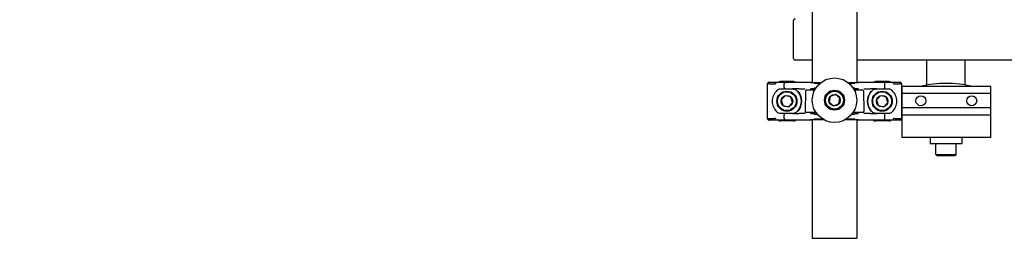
# Model space of a CAD drawing. Header units: inches. Extents: x 0 to 88, y 0 to 68.
# Tile 6 of 19: x 39 to 58.4, y 11.5 to 15.9. Entities that reach past the tile are written whole.
import ezdxf

# ---------------------------------------------------------------- set-up
doc = ezdxf.new("R2010")
doc.units = ezdxf.units.IN
doc.header["$LTSCALE"] = 4.84
doc.header["$MEASUREMENT"] = 0
for name, color, linetype in [('200830M_1_BL19', 7, 'CONTINUOUS'), ('206380_1_BL28', 7, 'CONTINUOUS'), ('206381_206381_1_BL34', 7, 'CONTINUOUS'), ('206381_206381_1_BL44', 7, 'CONTINUOUS'), ('206385_0_875OD_1_BL21', 7, 'CONTINUOUS'), ('206385_0_875OD_1_BL22', 7, 'CONTINUOUS'), ('206685_1_BL32', 7, 'CONTINUOUS'), ('206685_1_BL49', 7, 'CONTINUOUS'), ('234003M_1_BL3', 7, 'CONTINUOUS'), ('234006_1_BL1', 7, 'CONTINUOUS'), ('234007M_1_BL6', 7, 'CONTINUOUS'), ('605279P_1_BL7', 7, 'CONTINUOUS'), ('807_2859_91760A321_1_BL26', 7, 'CONTINUOUS'), ('807_2859_91760A321_1_BL50', 7, 'CONTINUOUS'), ('911_709_91090A107_1_BL31', 7, 'CONTINUOUS'), ('9206XXM_920614M_1_BL35', 7, 'CONTINUOUS'), ('9206XXM_920616M_1_BL9', 7, 'CONTINUOUS')]:
    doc.layers.add(name, color=color, linetype=linetype)

# ---------------------------------------------------------------- blocks, each defined once
blk = doc.blocks.new('234006_1_BL1', base_point=(39.11, 30.532))
at = {"layer": '234006_1_BL1', "color": 7, "linetype": 'CONTINUOUS'}
for p, q in [((54.253, 15.131), (54.253, 15.881)), ((54.623, 15.101), (54.283, 15.101)), ((60.223, 15.101), (55.498, 15.101))]:
    blk.add_line(p, q, dxfattribs=at)
for centre, start, end in [((54.283, 15.881), 90, 180), ((54.283, 15.131), 180, 270)]:
    blk.add_arc(centre, 0.03, start, end, dxfattribs=at)
blk = doc.blocks.new('234003M_1_BL3', base_point=(38.994, 28.195))
at = {"layer": '234003M_1_BL3', "color": 7, "linetype": 'CONTINUOUS'}
for p, q in [((56.384, 14.021), (56.384, 13.583)), ((58.134, 13.583), (58.134, 14.021)), ((58.134, 13.583), (56.384, 13.583))]:
    blk.add_line(p, q, dxfattribs=at)
blk.add_arc((57.259, 12.393), 2.25, 76.8083, 103.1917, dxfattribs=at)
blk = doc.blocks.new('234007M_1_BL6', base_point=(39.11, 14.436))
at = {"layer": '234007M_1_BL6', "color": 7, "linetype": 'CONTINUOUS'}
for p, q in [((20.593, 13.771), (20.593, 15.101)), ((21.343, 13.771), (21.343, 15.101)), ((56.878, 14.611), (56.878, 15.101)), ((57.628, 14.612), (57.628, 15.101))]:
    blk.add_line(p, q, dxfattribs=at)
blk = doc.blocks.new('605279P_1_BL7', base_point=(39.11, 13.523))
at = {"layer": '605279P_1_BL7', "color": 7, "linetype": 'CONTINUOUS'}
for p, q in [((20.658, 13.583), (20.658, 13.463)), ((21.278, 13.583), (21.278, 13.463)), ((56.943, 13.583), (56.943, 13.463)), ((57.563, 13.583), (57.563, 13.463)), ((20.658, 13.463), (21.278, 13.463)), ((56.943, 13.463), (57.563, 13.463))]:
    blk.add_line(p, q, dxfattribs=at)
blk = doc.blocks.new('9206XXM_920616M_1_BL9', base_point=(39.11, 13.345))
at = {"layer": '9206XXM_920616M_1_BL9', "color": 7, "linetype": 'CONTINUOUS'}
for p, q in [((20.771, 13.247), (20.771, 13.463)), ((21.164, 13.247), (21.164, 13.463)), ((57.056, 13.247), (57.056, 13.463)), ((57.45, 13.247), (57.45, 13.463)), ((20.79, 13.227), (20.771, 13.247)), ((20.771, 13.247), (21.164, 13.247)), ((20.79, 13.227), (21.145, 13.227)), ((21.145, 13.227), (21.164, 13.247)), ((57.076, 13.227), (57.056, 13.247)), ((57.056, 13.247), (57.45, 13.247)), ((57.076, 13.227), (57.43, 13.227)), ((57.43, 13.227), (57.45, 13.247))]:
    blk.add_line(p, q, dxfattribs=at)
blk = doc.blocks.new('200830M_1_BL19', base_point=(40.79, 14.302))
at = {"layer": '200830M_1_BL19', "color": 7, "linetype": 'CONTINUOUS'}
for p, q in [((23.551, 14.489), (23.551, 14.584)), ((23.551, 14.584), (23.633, 14.584)), ((23.633, 14.584), (23.774, 14.443)), ((56.384, 14.584), (56.384, 14.021)), ((58.134, 14.584), (56.384, 14.584)), ((58.134, 14.021), (58.134, 14.584)), ((23.446, 14.116), (23.446, 14.489)), ((23.446, 14.489), (23.521, 14.489)), ((23.774, 14.443), (23.774, 14.162)), ((58.134, 14.443), (56.384, 14.443)), ((23.774, 14.162), (23.633, 14.021)), ((58.134, 14.162), (56.384, 14.162)), ((23.521, 14.116), (23.446, 14.116)), ((23.551, 14.021), (23.551, 14.116)), ((23.633, 14.021), (23.551, 14.021)), ((58.134, 14.021), (56.384, 14.021))]:
    blk.add_line(p, q, dxfattribs=at)
for centre in [(56.759, 14.302), (57.759, 14.302)]:
    blk.add_circle(centre, 0.0984, dxfattribs=at)
for centre, start, end in [((23.536, 14.489), 180, 360), ((23.536, 14.116), 0, 180)]:
    blk.add_arc(centre, 0.015, start, end, dxfattribs=at)
blk = doc.blocks.new('206385_0_875OD_1_BL21', base_point=(48.226, 14.617))
at = {"layer": '206385_0_875OD_1_BL21', "color": 7, "linetype": 'CONTINUOUS'}
for p, q in [((64.862, 17.715), (64.862, 14.574)), ((65.737, 17.715), (65.737, 16.965)), ((30.715, 17.049), (30.715, 17.044)), ((31.59, 17.049), (31.59, 17.044)), ((31.59, 16.544), (31.59, 16.539)), ((65.737, 16.465), (65.737, 14.574)), ((64.862, 13.993), (64.862, 13.964)), ((65.737, 13.993), (65.737, 13.964)), ((64.862, 13.855), (64.862, 11.52)), ((65.737, 13.855), (65.737, 11.52)), ((30.715, 11.599), (30.715, 11.52)), ((30.715, 11.52), (31.59, 11.52)), ((31.59, 11.599), (31.59, 11.52)), ((64.862, 11.52), (65.737, 11.52))]:
    blk.add_line(p, q, dxfattribs=at)
for centre, radius, start, end in [((65.549, 16.853), 0.116, 73.5878, 77.9918), ((65.549, 16.575), 0.115, 281.9971, 286.4328)]:
    blk.add_arc(centre, radius, start, end, dxfattribs=at)
for points, knots in [([(65.58, 16.97), (65.567, 16.97), (65.546, 16.967), (65.518, 16.959), (65.497, 16.95), (65.476, 16.939), (65.448, 16.922), (65.416, 16.896), (65.382, 16.858), (65.355, 16.814), (65.337, 16.766), (65.332, 16.732), (65.332, 16.715)], [0, 0, 0, 0, 0.106236, 0.163179, 0.2223, 0.283261, 0.345711, 0.473699, 0.604216, 0.735883, 0.867929, 1, 1, 1, 1]), ([(65.617, 16.965), (65.614, 16.966), (65.602, 16.969), (65.59, 16.97), (65.58, 16.97)], [0, 0, 0, 0, 0.242485, 1, 1, 1, 1]), ([(65.332, 16.715), (65.332, 16.706), (65.334, 16.689), (65.34, 16.656), (65.355, 16.615), (65.382, 16.572), (65.416, 16.534), (65.454, 16.503), (65.489, 16.483), (65.518, 16.471), (65.546, 16.463), (65.567, 16.46), (65.58, 16.46)], [0, 0, 0, 0, 0.066104, 0.132269, 0.264276, 0.395917, 0.526415, 0.654388, 0.777692, 0.836807, 0.893754, 1, 1, 1, 1]), ([(65.58, 16.46), (65.584, 16.46), (65.596, 16.46), (65.608, 16.462), (65.617, 16.465)], [0, 0, 0, 0, 0.258463, 1, 1, 1, 1])]:
    blk.add_open_spline(points, degree=3, knots=knots, dxfattribs=at)
blk = doc.blocks.new('206385_0_875OD_1_BL22', base_point=(43.106, 14.696))
at = {"layer": '206385_0_875OD_1_BL22', "color": 7, "linetype": 'CONTINUOUS'}
for p, q in [((30.715, 17.794), (30.715, 17.049)), ((31.59, 17.794), (30.715, 17.794)), ((31.59, 17.794), (31.59, 17.049)), ((54.623, 17.794), (54.623, 14.653)), ((55.498, 17.794), (54.623, 17.794)), ((55.498, 17.794), (55.498, 14.653)), ((30.715, 16.539), (30.715, 14.659)), ((31.59, 16.539), (31.59, 14.651)), ((30.715, 14.539), (30.715, 14.511)), ((31.59, 14.546), (31.59, 14.511)), ((54.623, 14.544), (54.623, 14.511)), ((55.498, 14.544), (55.498, 14.511)), ((30.715, 14.077), (30.715, 14.049)), ((31.59, 14.077), (31.59, 14.041)), ((54.623, 14.077), (54.623, 14.043)), ((55.498, 14.077), (55.498, 14.043)), ((30.715, 13.929), (30.715, 11.599)), ((31.59, 13.936), (31.59, 11.599)), ((54.623, 13.934), (54.623, 11.599)), ((55.498, 13.934), (55.498, 11.599)), ((30.715, 11.599), (31.59, 11.599)), ((54.623, 11.599), (55.498, 11.599))]:
    blk.add_line(p, q, dxfattribs=at)
blk.add_circle((55.06, 16.794), 0.255, dxfattribs=at)
for points, knots in [([(30.797, 16.794), (30.797, 16.811), (30.795, 16.844), (30.785, 16.892), (30.771, 16.935), (30.752, 16.98), (30.733, 17.018), (30.719, 17.042), (30.715, 17.049)], [0, 0, 0, 0, 0.188069, 0.369081, 0.537314, 0.687919, 0.914791, 1, 1, 1, 1]), ([(31.59, 17.049), (31.589, 17.047), (31.586, 17.04), (31.58, 17.03), (31.573, 17.017), (31.563, 16.999), (31.55, 16.972), (31.535, 16.935), (31.521, 16.892), (31.511, 16.844), (31.508, 16.811), (31.508, 16.794)], [0, 0, 0, 0, 0.021843, 0.085241, 0.130654, 0.184139, 0.312062, 0.462636, 0.630884, 0.811904, 1, 1, 1, 1]), ([(30.715, 16.539), (30.716, 16.541), (30.72, 16.547), (30.726, 16.558), (30.733, 16.57), (30.742, 16.589), (30.756, 16.616), (30.771, 16.653), (30.785, 16.696), (30.795, 16.743), (30.797, 16.777), (30.797, 16.794)], [0, 0, 0, 0, 0.021843, 0.085241, 0.130654, 0.184139, 0.312062, 0.462636, 0.630884, 0.811904, 1, 1, 1, 1]), ([(31.508, 16.794), (31.508, 16.777), (31.511, 16.743), (31.521, 16.696), (31.535, 16.653), (31.554, 16.607), (31.573, 16.57), (31.586, 16.545), (31.59, 16.539)], [0, 0, 0, 0, 0.188069, 0.369081, 0.537314, 0.687919, 0.914791, 1, 1, 1, 1])]:
    blk.add_open_spline(points, degree=3, knots=knots, dxfattribs=at)
blk = doc.blocks.new('807_2859_91760A321_1_BL26', base_point=(41.694, 27.024))
at = {"layer": '807_2859_91760A321_1_BL26', "color": 7, "linetype": 'CONTINUOUS'}
for p, q in [((54.088, 14.402), (54.011, 14.318)), ((54.199, 14.378), (54.088, 14.402)), ((54.234, 14.27), (54.199, 14.378)), ((54.011, 14.318), (54.046, 14.21)), ((54.046, 14.21), (54.157, 14.186)), ((54.157, 14.186), (54.234, 14.27))]:
    blk.add_line(p, q, dxfattribs=at)
for radius in [0.197, 0.185, 0.114]:
    blk.add_circle((54.123, 14.294), radius, dxfattribs=at)
blk = doc.blocks.new('206380_1_BL28', base_point=(42.975, 28.002))
at = {"layer": '206380_1_BL28', "color": 7, "linetype": 'CONTINUOUS'}
for p, q in [((53.745, 13.944), (53.745, 14.644)), ((53.77, 14.669), (54.623, 14.669)), ((54.233, 14.53), (53.994, 14.53)), ((54.072, 14.563), (54.072, 14.635)), ((54.355, 14.537), (54.485, 14.537)), ((54.587, 14.543), (54.588, 14.543)), ((54.588, 14.543), (54.59, 14.543)), ((54.59, 14.654), (54.589, 14.654)), ((54.592, 14.654), (54.59, 14.654)), ((54.59, 14.543), (54.591, 14.543)), ((54.591, 14.543), (54.593, 14.543)), ((54.591, 14.53), (54.623, 14.53)), ((54.594, 14.654), (54.592, 14.654)), ((54.593, 14.543), (54.596, 14.544)), ((54.597, 14.654), (54.594, 14.654)), ((54.596, 14.544), (54.601, 14.544)), ((54.601, 14.654), (54.597, 14.654)), ((54.608, 14.654), (54.601, 14.654)), ((54.601, 14.544), (54.607, 14.544)), ((54.607, 14.544), (54.617, 14.544)), ((54.617, 14.653), (54.608, 14.654)), ((54.632, 14.653), (54.617, 14.653)), ((54.617, 14.544), (54.629, 14.544)), ((54.629, 14.544), (54.647, 14.545)), ((54.649, 14.653), (54.632, 14.653)), ((54.647, 14.545), (54.669, 14.545)), ((54.669, 14.653), (54.649, 14.653)), ((54.661, 14.647), (54.776, 14.647)), ((54.692, 14.551), (54.661, 14.551)), ((54.693, 14.652), (54.669, 14.653)), ((54.669, 14.545), (54.689, 14.545)), ((54.72, 14.652), (54.693, 14.652)), ((54.75, 14.652), (54.72, 14.652)), ((54.782, 14.652), (54.75, 14.652)), ((55.365, 14.652), (55.338, 14.652)), ((55.344, 14.647), (55.459, 14.647)), ((55.4, 14.652), (55.365, 14.652)), ((55.43, 14.652), (55.4, 14.652)), ((55.459, 14.551), (55.427, 14.551)), ((55.455, 14.653), (55.43, 14.652)), ((55.431, 14.545), (55.454, 14.545)), ((55.454, 14.545), (55.474, 14.545)), ((55.476, 14.653), (55.455, 14.653)), ((55.474, 14.545), (55.491, 14.544)), ((55.493, 14.653), (55.476, 14.653)), ((55.491, 14.544), (55.505, 14.544)), ((55.505, 14.654), (55.493, 14.653)), ((55.498, 14.669), (56.35, 14.669)), ((55.498, 14.53), (55.529, 14.53)), ((55.514, 14.654), (55.505, 14.654)), ((55.505, 14.544), (55.514, 14.544)), ((55.52, 14.654), (55.514, 14.654)), ((55.514, 14.544), (55.52, 14.544)), ((55.523, 14.654), (55.52, 14.654)), ((55.52, 14.544), (55.524, 14.544)), ((55.526, 14.654), (55.523, 14.654)), ((55.524, 14.544), (55.527, 14.543)), ((55.529, 14.654), (55.526, 14.654)), ((55.527, 14.543), (55.529, 14.543)), ((55.531, 14.654), (55.529, 14.654)), ((55.529, 14.543), (55.531, 14.543)), ((55.532, 14.654), (55.531, 14.654)), ((55.533, 14.654), (55.532, 14.654)), ((55.635, 14.537), (55.765, 14.537)), ((56.126, 14.53), (55.887, 14.53)), ((56.048, 14.563), (56.048, 14.635)), ((56.375, 14.644), (56.375, 13.944)), ((53.994, 14.058), (54.233, 14.058)), ((54.072, 13.953), (54.072, 14.025)), ((54.485, 14.05), (54.355, 14.05)), ((54.623, 14.058), (54.591, 14.058)), ((54.594, 14.044), (54.592, 14.044)), ((54.597, 14.044), (54.594, 14.044)), ((54.601, 14.044), (54.597, 14.044)), ((54.608, 14.044), (54.601, 14.044)), ((54.617, 14.043), (54.608, 14.044)), ((54.632, 14.043), (54.617, 14.043)), ((54.649, 14.043), (54.632, 14.043)), ((54.669, 14.043), (54.649, 14.043)), ((54.661, 14.037), (54.722, 14.037)), ((54.693, 14.042), (54.669, 14.043)), ((54.717, 14.042), (54.693, 14.042)), ((55.398, 14.037), (55.459, 14.037)), ((55.459, 14.043), (55.435, 14.042)), ((55.479, 14.043), (55.459, 14.043)), ((55.496, 14.043), (55.479, 14.043)), ((55.507, 14.044), (55.496, 14.043)), ((55.529, 14.058), (55.498, 14.058)), ((55.516, 14.044), (55.507, 14.044)), ((55.526, 14.044), (55.523, 14.044)), ((55.529, 14.044), (55.526, 14.044)), ((55.531, 14.044), (55.529, 14.044)), ((55.532, 14.044), (55.531, 14.044)), ((55.533, 14.044), (55.532, 14.044)), ((55.534, 14.045), (55.534, 14.045)), ((55.765, 14.05), (55.635, 14.05)), ((55.887, 14.058), (56.126, 14.058)), ((56.048, 13.953), (56.048, 14.025)), ((54.623, 13.919), (53.77, 13.919)), ((54.586, 13.933), (54.586, 13.933)), ((54.587, 13.933), (54.588, 13.933)), ((54.588, 13.933), (54.59, 13.933)), ((54.59, 13.933), (54.591, 13.933)), ((54.595, 13.934), (54.598, 13.934)), ((54.598, 13.934), (54.604, 13.934)), ((54.604, 13.934), (54.613, 13.934)), ((54.613, 13.934), (54.624, 13.934)), ((54.624, 13.934), (54.641, 13.935)), ((54.641, 13.935), (54.661, 13.935)), ((54.832, 13.941), (54.661, 13.941)), ((54.661, 13.935), (54.685, 13.935)), ((54.685, 13.935), (54.714, 13.936)), ((54.714, 13.936), (54.748, 13.936)), ((54.748, 13.936), (54.781, 13.936)), ((54.781, 13.936), (54.817, 13.936)), ((54.817, 13.936), (54.839, 13.936)), ((55.281, 13.936), (55.317, 13.936)), ((55.459, 13.941), (55.288, 13.941)), ((55.317, 13.936), (55.353, 13.936)), ((55.353, 13.936), (55.385, 13.936)), ((55.385, 13.936), (55.414, 13.935)), ((55.414, 13.935), (55.439, 13.935)), ((55.439, 13.935), (55.461, 13.935)), ((55.461, 13.935), (55.48, 13.935)), ((55.48, 13.935), (55.496, 13.934)), ((55.496, 13.934), (55.509, 13.934)), ((56.35, 13.919), (55.498, 13.919)), ((55.509, 13.934), (55.517, 13.934)), ((55.517, 13.934), (55.523, 13.934)), ((55.523, 13.934), (55.526, 13.934)), ((55.529, 13.933), (55.531, 13.933))]:
    blk.add_line(p, q, dxfattribs=at)
for points in [[(54.589, 14.654), (54.587, 14.654), (54.587, 14.654), (54.587, 14.655), (54.586, 14.655), (54.586, 14.655), (54.586, 14.655), (54.586, 14.655)], [(54.586, 14.543), (54.586, 14.543), (54.586, 14.543), (54.586, 14.543), (54.586, 14.543), (54.586, 14.543), (54.586, 14.543), (54.587, 14.543), (54.587, 14.543)], [(55.531, 14.543), (55.532, 14.543), (55.533, 14.543), (55.533, 14.543), (55.533, 14.543), (55.534, 14.543), (55.534, 14.543), (55.534, 14.543), (55.534, 14.543)], [(55.534, 14.655), (55.534, 14.655), (55.534, 14.655), (55.534, 14.655), (55.534, 14.655), (55.534, 14.655), (55.534, 14.655), (55.533, 14.654), (55.533, 14.654)], [(54.589, 14.044), (54.588, 14.044), (54.587, 14.044), (54.587, 14.044), (54.587, 14.045), (54.586, 14.045), (54.586, 14.045), (54.586, 14.045), (54.586, 14.045)], [(54.592, 14.044), (54.59, 14.044), (54.589, 14.044)], [(55.435, 14.042), (55.406, 14.042), (55.403, 14.042)], [(55.523, 14.044), (55.518, 14.044), (55.516, 14.044)], [(55.534, 14.045), (55.534, 14.045), (55.534, 14.045), (55.534, 14.045), (55.534, 14.045), (55.533, 14.044), (55.533, 14.044)], [(54.586, 13.933), (54.586, 13.933), (54.586, 13.933), (54.586, 13.933), (54.586, 13.933), (54.587, 13.933), (54.587, 13.933)], [(54.591, 13.933), (54.594, 13.934), (54.595, 13.934)], [(55.526, 13.934), (55.528, 13.933), (55.529, 13.933)], [(55.531, 13.933), (55.532, 13.933), (55.533, 13.933), (55.533, 13.933), (55.533, 13.933), (55.534, 13.933), (55.534, 13.933), (55.534, 13.933), (55.534, 13.933)]]:
    blk.add_lwpolyline(points, dxfattribs=at)
for centre, radius, start, end in [((53.774, 14.64), 0.025, 134.997, 179.9956), ((53.994, 14.429), 0.101, 90, 133.5992), ((54.097, 14.635), 0.025, 90.0017, 179.9959), ((54.097, 14.563), 0.025, 180.0041, 269.9983), ((54.363, -3.877), 18.414, 90.0223, 90.3933), ((55.738, -9.348), 23.885, 89.6491, 89.9352), ((56.023, 14.635), 0.025, 0.0041, 89.9983), ((56.023, 14.563), 0.025, 270.0017, 359.9959), ((56.126, 14.429), 0.101, 46.4008, 90), ((56.346, 14.64), 0.025, 0.0083, 89.9916), ((54.123, 14.294), 0.288, 133.5992, 226.4008), ((54.239, 14.392), 0.135, 40.0716, 42.5562), ((54.123, 14.294), 0.288, 319.9326, 40.0674), ((54.123, 14.294), 0.294, 318.7126, 41.2874), ((55.998, 14.294), 0.294, 138.7126, 221.2874), ((55.998, 14.294), 0.288, 139.9326, 220.0674), ((55.881, 14.392), 0.135, 137.4438, 139.9284), ((55.998, 14.294), 0.288, 313.5992, 46.4008), ((53.774, 13.947), 0.025, 180.0083, 269.9917), ((53.994, 14.159), 0.101, 226.4008, 270), ((54.097, 14.025), 0.025, 90.0017, 179.9959), ((54.097, 13.953), 0.025, 180.0041, 269.9983), ((54.382, 37.935), 23.885, 269.6491, 269.9352), ((54.239, 14.196), 0.135, 317.4438, 319.9284), ((55.758, 32.464), 18.414, 270.0223, 270.3933), ((55.881, 14.196), 0.135, 220.0716, 222.5562), ((56.023, 14.025), 0.025, 0.0041, 89.9983), ((56.023, 13.953), 0.025, 270.0017, 359.9959), ((56.126, 14.159), 0.101, 270, 313.5992), ((56.346, 13.947), 0.025, 314.997, 359.9956)]:
    blk.add_arc(centre, radius, start, end, dxfattribs=at)
for centre, major_axis, start_param, end_param in [((53.77, 14.644), (0.0177, -0.0177), 2.356233, 3.926953), ((56.35, 14.644), (0.0177, 0.0177), -0.78536, 0.78536), ((53.77, 13.944), (0.0177, 0.0177), 2.356233, 3.926953), ((56.35, 13.944), (-0.0177, 0.0177), -3.926953, -2.356233)]:
    blk.add_ellipse(centre, major_axis=major_axis, ratio=0.999924, start_param=start_param, end_param=end_param, dxfattribs=at)
for points, knots in [([(53.749, 14.64), (53.749, 14.64), (53.749, 14.64), (53.749, 14.64), (53.75, 14.64), (53.75, 14.64), (53.752, 14.64), (53.753, 14.64), (53.755, 14.64), (53.757, 14.639), (53.76, 14.639), (53.765, 14.639), (53.771, 14.639), (53.779, 14.639), (53.788, 14.638), (53.798, 14.638), (53.809, 14.638), (53.821, 14.638), (53.839, 14.638), (53.865, 14.637), (53.885, 14.637), (53.896, 14.637)], [0, 0, 0, 0, 0.000754, 0.001961, 0.005814, 0.011622, 0.019394, 0.029132, 0.040835, 0.054501, 0.070124, 0.107209, 0.152018, 0.20448, 0.264492, 0.331935, 0.406685, 0.488607, 0.577551, 0.775869, 1, 1, 1, 1]), ([(53.915, 14.662), (53.914, 14.662), (53.912, 14.662), (53.908, 14.66), (53.905, 14.658), (53.901, 14.653), (53.897, 14.646), (53.896, 14.64), (53.896, 14.637)], [0, 0, 0, 0, 0.108136, 0.219449, 0.335779, 0.458424, 0.721138, 1, 1, 1, 1]), ([(54.339, 14.483), (54.332, 14.491), (54.317, 14.504), (54.291, 14.518), (54.263, 14.528), (54.243, 14.53), (54.233, 14.53)], [0, 0, 0, 0, 0.250082, 0.500033, 0.750027, 1, 1, 1, 1]), ([(55.887, 14.53), (55.877, 14.53), (55.857, 14.528), (55.829, 14.518), (55.803, 14.504), (55.788, 14.491), (55.781, 14.483)], [0, 0, 0, 0, 0.249973, 0.499967, 0.749918, 1, 1, 1, 1]), ([(56.218, 14.655), (56.216, 14.657), (56.213, 14.66), (56.208, 14.662), (56.206, 14.662), (56.205, 14.662)], [0, 0, 0, 0, 0.519978, 0.763318, 1, 1, 1, 1]), ([(56.224, 14.637), (56.224, 14.64), (56.223, 14.646), (56.22, 14.652), (56.218, 14.655)], [0, 0, 0, 0, 0.514842, 1, 1, 1, 1]), ([(56.224, 14.637), (56.235, 14.637), (56.256, 14.637), (56.281, 14.638), (56.299, 14.638), (56.311, 14.638), (56.322, 14.638), (56.332, 14.638), (56.341, 14.639), (56.349, 14.639), (56.355, 14.639), (56.36, 14.639), (56.363, 14.639), (56.365, 14.64), (56.367, 14.64), (56.368, 14.64), (56.37, 14.64), (56.37, 14.64), (56.371, 14.64), (56.371, 14.64), (56.371, 14.64), (56.371, 14.64)], [0, 0, 0, 0, 0.224131, 0.422449, 0.511393, 0.593315, 0.668065, 0.735508, 0.79552, 0.847982, 0.892791, 0.929876, 0.945499, 0.959165, 0.970868, 0.980606, 0.988378, 0.994186, 0.998039, 0.999246, 1, 1, 1, 1]), ([(53.896, 13.951), (53.885, 13.951), (53.865, 13.95), (53.839, 13.95), (53.821, 13.95), (53.809, 13.95), (53.798, 13.949), (53.788, 13.949), (53.779, 13.949), (53.771, 13.949), (53.765, 13.949), (53.76, 13.948), (53.757, 13.948), (53.755, 13.948), (53.753, 13.948), (53.752, 13.948), (53.75, 13.948), (53.75, 13.948), (53.749, 13.948), (53.749, 13.948), (53.749, 13.947), (53.749, 13.947)], [0, 0, 0, 0, 0.224131, 0.422449, 0.511393, 0.593315, 0.668065, 0.735508, 0.79552, 0.847982, 0.892791, 0.929876, 0.945499, 0.959165, 0.970868, 0.980606, 0.988378, 0.994186, 0.998039, 0.999246, 1, 1, 1, 1]), ([(53.896, 13.951), (53.896, 13.948), (53.897, 13.941), (53.9, 13.936), (53.902, 13.933)], [0, 0, 0, 0, 0.514842, 1, 1, 1, 1]), ([(54.233, 14.058), (54.243, 14.058), (54.263, 14.06), (54.291, 14.069), (54.317, 14.084), (54.332, 14.097), (54.339, 14.104)], [0, 0, 0, 0, 0.249973, 0.499967, 0.749918, 1, 1, 1, 1]), ([(55.781, 14.104), (55.788, 14.097), (55.803, 14.084), (55.829, 14.069), (55.857, 14.06), (55.877, 14.058), (55.887, 14.058)], [0, 0, 0, 0, 0.250082, 0.500033, 0.750027, 1, 1, 1, 1]), ([(56.205, 13.926), (56.206, 13.926), (56.208, 13.926), (56.212, 13.928), (56.215, 13.93), (56.219, 13.934), (56.223, 13.941), (56.224, 13.948), (56.224, 13.951)], [0, 0, 0, 0, 0.108137, 0.219451, 0.335781, 0.458425, 0.721138, 1, 1, 1, 1]), ([(56.371, 13.947), (56.371, 13.947), (56.371, 13.948), (56.371, 13.948), (56.37, 13.948), (56.37, 13.948), (56.368, 13.948), (56.367, 13.948), (56.365, 13.948), (56.363, 13.948), (56.36, 13.948), (56.355, 13.949), (56.349, 13.949), (56.341, 13.949), (56.332, 13.949), (56.322, 13.949), (56.311, 13.95), (56.299, 13.95), (56.281, 13.95), (56.256, 13.95), (56.235, 13.951), (56.224, 13.951)], [0, 0, 0, 0, 0.000754, 0.001961, 0.005814, 0.011622, 0.019394, 0.029132, 0.040835, 0.054501, 0.070124, 0.107209, 0.152018, 0.20448, 0.264492, 0.331935, 0.406685, 0.488607, 0.577551, 0.775869, 1, 1, 1, 1]), ([(53.902, 13.933), (53.904, 13.931), (53.907, 13.928), (53.912, 13.926), (53.914, 13.926), (53.915, 13.926)], [0, 0, 0, 0, 0.519978, 0.763318, 1, 1, 1, 1])]:
    blk.add_open_spline(points, degree=3, knots=knots, dxfattribs=at)
blk = doc.blocks.new('911_709_91090A107_1_BL31', base_point=(43.819, 27.542))
at = {"layer": '911_709_91090A107_1_BL31', "color": 7, "linetype": 'CONTINUOUS'}
blk.add_circle((55.06, 14.314), 0.438, dxfattribs=at)
blk = doc.blocks.new('206685_1_BL32', base_point=(41.726, 26.967))
at = {"layer": '206685_1_BL32', "color": 7, "linetype": 'CONTINUOUS'}
for p, q in [((54.256, 14.68), (53.989, 14.68)), ((54.256, 13.908), (53.989, 13.908))]:
    blk.add_line(p, q, dxfattribs=at)
for centre, start, end in [((53.989, 14.621), 90, 125.1685), ((54.256, 14.621), 54.8315, 90), ((53.989, 13.967), 234.8315, 270), ((54.256, 13.967), 270, 305.1685)]:
    blk.add_arc(centre, 0.0591, start, end, dxfattribs=at)
blk = doc.blocks.new('206381_206381_1_BL34', base_point=(43.106, 27.549))
at = {"layer": '206381_206381_1_BL34', "color": 7, "linetype": 'CONTINUOUS'}
for p, q in [((54.489, 14.496), (54.481, 14.092)), ((54.67, 14.511), (54.504, 14.511)), ((55.616, 14.511), (55.45, 14.511)), ((55.631, 14.496), (55.639, 14.092)), ((54.496, 14.077), (54.692, 14.077)), ((55.428, 14.077), (55.624, 14.077))]:
    blk.add_line(p, q, dxfattribs=at)
for centre, start, end in [((54.504, 14.496), 90, 179), ((55.616, 14.496), 1, 90), ((54.496, 14.092), 179, 270), ((55.624, 14.092), 270, 1)]:
    blk.add_arc(centre, 0.015, start, end, dxfattribs=at)
blk = doc.blocks.new('9206XXM_920614M_1_BL35', base_point=(43.671, 14.314))
at = {"layer": '9206XXM_920614M_1_BL35', "color": 7, "linetype": 'CONTINUOUS'}
for p, q in [((32.141, 14.432), (32.085, 14.432)), ((32.408, 14.511), (32.192, 14.511)), ((32.428, 14.491), (32.408, 14.511)), ((32.408, 14.117), (32.408, 14.511)), ((32.428, 14.137), (32.428, 14.491)), ((54.972, 14.386), (54.953, 14.274)), ((55.079, 14.426), (54.972, 14.386)), ((55.167, 14.353), (55.079, 14.426)), ((55.148, 14.241), (55.167, 14.353)), ((32.141, 14.196), (32.09, 14.196)), ((54.953, 14.274), (55.041, 14.202)), ((55.041, 14.202), (55.148, 14.241)), ((32.408, 14.117), (32.192, 14.117)), ((32.428, 14.137), (32.408, 14.117))]:
    blk.add_line(p, q, dxfattribs=at)
for radius in [0.197, 0.177, 0.114]:
    blk.add_circle((55.06, 14.314), radius, dxfattribs=at)
blk = doc.blocks.new('206381_206381_1_BL44', base_point=(48.226, 14.215))
at = {"layer": '206381_206381_1_BL44', "color": 7, "linetype": 'CONTINUOUS'}
for p, q in [((64.728, 14.417), (64.721, 14.013)), ((64.84, 14.432), (64.743, 14.432)), ((65.856, 14.432), (65.759, 14.432)), ((65.871, 14.417), (65.878, 14.013)), ((30.575, 14.087), (30.575, 14.05)), ((32.09, 14.085), (32.091, 14.037)), ((64.736, 13.998), (64.859, 13.998)), ((65.739, 13.998), (65.863, 13.998))]:
    blk.add_line(p, q, dxfattribs=at)
for centre, start, end in [((64.743, 14.417), 90, 179), ((65.856, 14.417), 1, 90), ((64.736, 14.013), 179, 270), ((65.863, 14.013), 270, 1)]:
    blk.add_arc(centre, 0.015, start, end, dxfattribs=at)
blk = doc.blocks.new('206685_1_BL49', base_point=(42.822, 27.905))
at = {"layer": '206685_1_BL49', "color": 7, "linetype": 'CONTINUOUS'}
for p, q in [((56.131, 14.68), (55.864, 14.68)), ((56.131, 13.908), (55.864, 13.908))]:
    blk.add_line(p, q, dxfattribs=at)
for centre, start, end in [((55.864, 14.621), 90, 125.1685), ((56.131, 14.621), 54.8315, 90), ((55.864, 13.967), 234.8315, 270), ((56.131, 13.967), 270, 305.1685)]:
    blk.add_arc(centre, 0.0591, start, end, dxfattribs=at)
blk = doc.blocks.new('807_2859_91760A321_1_BL50', base_point=(42.845, 27.962))
at = {"layer": '807_2859_91760A321_1_BL50', "color": 7, "linetype": 'CONTINUOUS'}
for p, q in [((55.963, 14.402), (55.886, 14.318)), ((56.074, 14.378), (55.963, 14.402)), ((56.109, 14.27), (56.074, 14.378)), ((55.886, 14.318), (55.921, 14.21)), ((55.921, 14.21), (56.032, 14.186)), ((56.032, 14.186), (56.109, 14.27))]:
    blk.add_line(p, q, dxfattribs=at)
for radius in [0.197, 0.185, 0.114]:
    blk.add_circle((55.998, 14.294), radius, dxfattribs=at)

msp = doc.modelspace()

# ---------------------------------------------------------------- block references
at = {"layer": '200830M_1_BL19'}
msp.add_blockref('200830M_1_BL19', (40.79, 14.302), dxfattribs=at)
at = {"layer": '206380_1_BL28'}
msp.add_blockref('206380_1_BL28', (42.975, 28.002), dxfattribs=at)
at = {"layer": '206381_206381_1_BL34'}
msp.add_blockref('206381_206381_1_BL34', (43.106, 27.549), dxfattribs=at)
at = {"layer": '206381_206381_1_BL44'}
msp.add_blockref('206381_206381_1_BL44', (48.226, 14.215), dxfattribs=at)
at = {"layer": '206385_0_875OD_1_BL21'}
msp.add_blockref('206385_0_875OD_1_BL21', (48.226, 14.617), dxfattribs=at)
at = {"layer": '206385_0_875OD_1_BL22'}
msp.add_blockref('206385_0_875OD_1_BL22', (43.106, 14.696), dxfattribs=at)
at = {"layer": '206685_1_BL32'}
msp.add_blockref('206685_1_BL32', (41.726, 26.967), dxfattribs=at)
at = {"layer": '206685_1_BL49'}
msp.add_blockref('206685_1_BL49', (42.822, 27.905), dxfattribs=at)
at = {"layer": '234003M_1_BL3'}
msp.add_blockref('234003M_1_BL3', (38.994, 28.195), dxfattribs=at)
at = {"layer": '234006_1_BL1'}
msp.add_blockref('234006_1_BL1', (39.11, 30.532), dxfattribs=at)
at = {"layer": '234007M_1_BL6'}
msp.add_blockref('234007M_1_BL6', (39.11, 14.436), dxfattribs=at)
at = {"layer": '605279P_1_BL7'}
msp.add_blockref('605279P_1_BL7', (39.11, 13.523), dxfattribs=at)
at = {"layer": '807_2859_91760A321_1_BL26'}
msp.add_blockref('807_2859_91760A321_1_BL26', (41.694, 27.024), dxfattribs=at)
at = {"layer": '807_2859_91760A321_1_BL50'}
msp.add_blockref('807_2859_91760A321_1_BL50', (42.845, 27.962), dxfattribs=at)
at = {"layer": '911_709_91090A107_1_BL31'}
msp.add_blockref('911_709_91090A107_1_BL31', (43.819, 27.542), dxfattribs=at)
at = {"layer": '9206XXM_920614M_1_BL35'}
msp.add_blockref('9206XXM_920614M_1_BL35', (43.671, 14.314), dxfattribs=at)
at = {"layer": '9206XXM_920616M_1_BL9'}
msp.add_blockref('9206XXM_920616M_1_BL9', (39.11, 13.345), dxfattribs=at)

doc.saveas('drawing.dxf')
